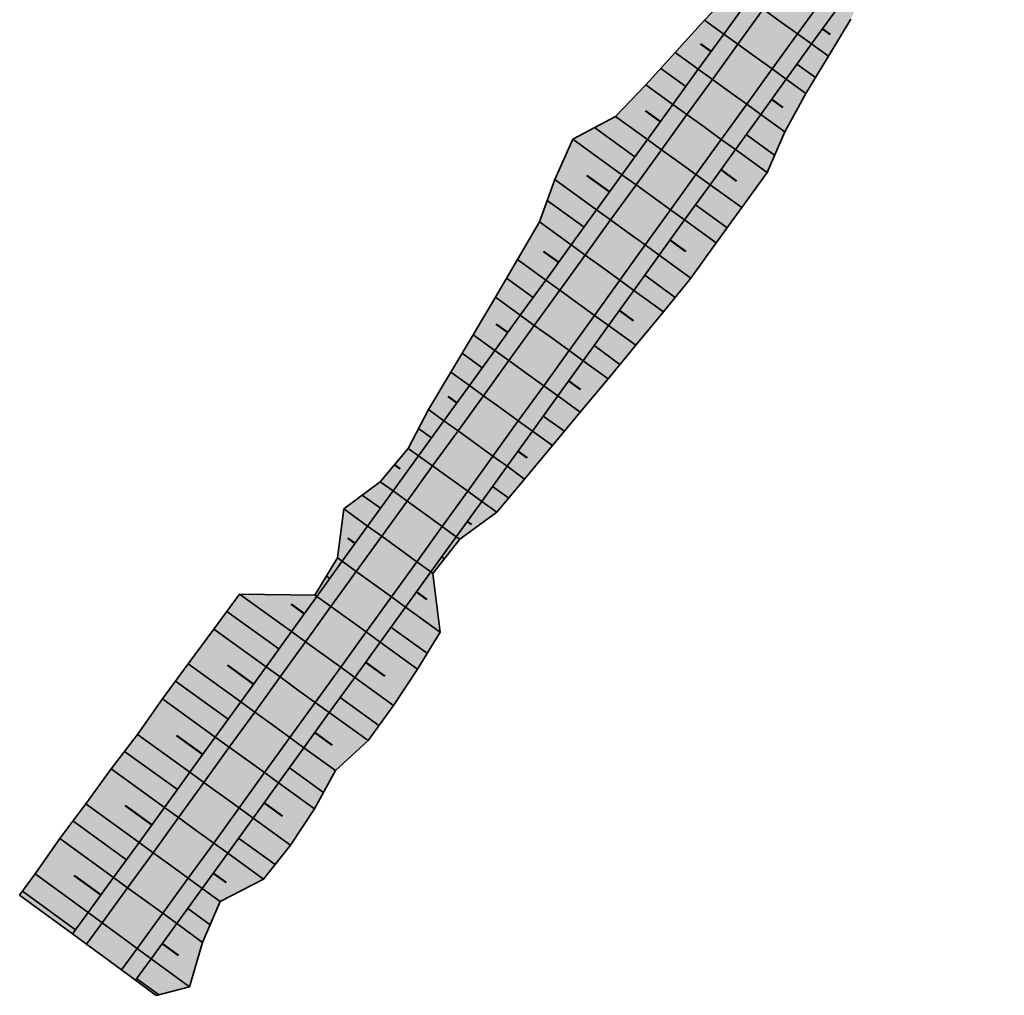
# Model space of a CAD drawing. Header units: metres. Extents: x 201888 to 228431, y 396158 to 403166.
# Tile 20 of 50: x 203060 to 203173, y 396601 to 396713. Entities that reach past the tile are written whole.
import ezdxf

# ---------------------------------------------------------------- set-up
doc = ezdxf.new("R2010")
doc.units = ezdxf.units.M
doc.layers.add('C3D-CORRIDOR', color=7, linetype='Continuous')
for name, color, linetype, lineweight in [('N-WA-GR-GRAS-V', 61, 'Continuous', 18), ('N-WA-GR-STRUWEEL-G', 92, 'Continuous', 35), ('N-WA-GR-STRUWEEL-V', 95, 'Continuous', 18), ('N-WA-GW-AFWERKEN_INZAAIEN-G', 60, 'Continuous', 35), ('N-WA-GW-DIJK_KRUIN_BINNEN-G', 90, 'Continuous', 35), ('N-WA-GW-DIJK_KRUIN_BUITEN-G', 90, 'Continuous', 35), ('N-WA-GW-DIJK_TEEN_BINNEN-G', 90, 'Continuous', 35), ('N-WA-GW-DIJK_TEEN_BUITEN-G', 90, 'Continuous', 35), ('N-WA-VH-VERHARDING_ASFALT-G', 252, 'Continuous', 35), ('N-WA-VH-VERHARDING_ASFALT-V', 252, 'Continuous', 18)]:
    doc.layers.add(name, color=color, linetype=linetype, lineweight=lineweight)

# ---------------------------------------------------------------- blocks, each defined once
blk = doc.blocks.new('*U127')
at = {"layer": 'N-WA-GR-GRAS-V', "linetype": 'Continuous', "lineweight": 18}
for points in [[(203163.45, 396741.59), (203161.99, 396739.74), (203158.88, 396735.78), (203155.81, 396731.8), (203152.76, 396727.8), (203149.74, 396723.77), (203146.75, 396719.73), (203143.79, 396715.66), (203140.86, 396711.61), (203137.93, 396707.56), (203135, 396703.51), (203132.06, 396699.46), (203129.13, 396695.41), (203126.2, 396691.36), (203123.27, 396687.31), (203120.34, 396683.26), (203117.4, 396679.21), (203114.47, 396675.16), (203111.54, 396671.11), (203108.61, 396667.06), (203105.67, 396663.01), (203102.74, 396658.96), (203099.81, 396654.91), (203096.88, 396650.86), (203093.95, 396646.81), (203091.03, 396642.75), (203088.1, 396638.7), (203085.17, 396634.65), (203082.24, 396630.6), (203079.31, 396626.54), (203076.38, 396622.49), (203073.46, 396618.45), (203070.52, 396614.41), (203067.58, 396610.38), (203065.78, 396607.92), (203059.69, 396612.39), (203061.49, 396614.84), (203064.32, 396618.93), (203067.3, 396622.91), (203070.23, 396626.93), (203073.27, 396630.91), (203076.15, 396634.99), (203079.11, 396639.03), (203082.09, 396643.04), (203085.05, 396647.07), (203093.73, 396646.96), (203096.35, 396651.24), (203097.06, 396656.9), (203101.27, 396660.03), (203104.48, 396663.87), (203106.81, 396668.36), (203109.39, 396672.67), (203111.97, 396676.97), (203114.53, 396681.29), (203117.07, 396685.62), (203119.61, 396689.96), (203121.39, 396694.84), (203123.46, 396699.51), (203128.39, 396702.12), (203131.87, 396705.77), (203135.26, 396709.49), (203138.63, 396713.22), (203142.11, 396716.88), (203145.7, 396720.5), (203148.45, 396724.73), (203151.73, 396728.57), (203155.43, 396732.09), (203157.76, 396736.66), (203157.37, 396743.38), (203158.78, 396745.29), (203163.45, 396741.59)], [(203173.21, 396733.85), (203171.59, 396732.17), (203168.68, 396728.17), (203164.26, 396725.34), (203159.98, 396722.36), (203157.64, 396717.9), (203155.51, 396713.32), (203152.92, 396709.07), (203150.33, 396704.77), (203147.92, 396700.35), (203145.85, 396695.67), (203142.93, 396691.61), (203140, 396687.56), (203137.08, 396683.5), (203133.93, 396679.6), (203130.73, 396675.75), (203127.52, 396671.9), (203124.32, 396668.05), (203121.11, 396664.19), (203117.91, 396660.34), (203114.69, 396656.5), (203110.43, 396653.41), (203107.34, 396649.47), (203108.18, 396642.7), (203105.57, 396638.41), (203102.8, 396634.25), (203099.85, 396630.21), (203096.09, 396626.75), (203093.67, 396622.34), (203090.91, 396618.16), (203087.8, 396614.24), (203082.81, 396611.66), (203080.77, 396606.94), (203079.28, 396601.82), (203075.41, 396600.84), (203073.03, 396602.59), (203074.84, 396605.06), (203077.8, 396609.11), (203080.74, 396613.16), (203083.68, 396617.22), (203086.61, 396621.27), (203089.54, 396625.32), (203092.46, 396629.38), (203095.39, 396633.43), (203098.32, 396637.48), (203101.25, 396641.53), (203104.18, 396645.59), (203107.11, 396649.64), (203110.03, 396653.69), (203112.96, 396657.75), (203115.88, 396661.81), (203118.81, 396665.86), (203121.73, 396669.92), (203124.66, 396673.97), (203127.58, 396678.03), (203130.5, 396682.08), (203133.43, 396686.14), (203136.35, 396690.19), (203139.28, 396694.25), (203142.2, 396698.3), (203145.13, 396702.36), (203148.05, 396706.42), (203150.98, 396710.47), (203153.9, 396714.5), (203156.84, 396718.5), (203159.81, 396722.48), (203162.82, 396726.44), (203165.85, 396730.38), (203168.9, 396734.29), (203170.34, 396736.12), (203173.21, 396733.85)]]:
    blk.add_hatch(color=61, dxfattribs=at).paths.add_polyline_path(points, flags=0)
at = {"layer": 'N-WA-GR-STRUWEEL-V', "linetype": 'Continuous', "lineweight": 18}
for points in [[(203165.02, 396740.34), (203163.56, 396738.5), (203160.46, 396734.56), (203157.4, 396730.59), (203154.36, 396726.59), (203151.35, 396722.58), (203148.37, 396718.54), (203145.41, 396714.49), (203142.48, 396710.44), (203139.55, 396706.39), (203136.62, 396702.34), (203133.69, 396698.29), (203130.75, 396694.24), (203127.82, 396690.19), (203124.89, 396686.14), (203121.96, 396682.09), (203119.02, 396678.04), (203116.09, 396673.99), (203113.16, 396669.94), (203110.23, 396665.89), (203107.3, 396661.84), (203104.36, 396657.79), (203101.43, 396653.74), (203098.5, 396649.69), (203095.58, 396645.63), (203092.65, 396641.58), (203089.72, 396637.53), (203086.79, 396633.48), (203083.86, 396629.42), (203080.93, 396625.37), (203078, 396621.32), (203075.08, 396617.27), (203072.14, 396613.23), (203069.19, 396609.2), (203067.39, 396606.74), (203065.78, 396607.92), (203067.58, 396610.38), (203070.52, 396614.41), (203073.46, 396618.45), (203076.38, 396622.49), (203079.31, 396626.54), (203082.24, 396630.6), (203085.17, 396634.65), (203088.1, 396638.7), (203091.03, 396642.75), (203093.95, 396646.81), (203096.88, 396650.86), (203099.81, 396654.91), (203102.74, 396658.96), (203105.67, 396663.01), (203108.61, 396667.06), (203111.54, 396671.11), (203114.47, 396675.16), (203117.4, 396679.21), (203120.34, 396683.26), (203123.27, 396687.31), (203126.2, 396691.36), (203129.13, 396695.41), (203132.06, 396699.46), (203135, 396703.51), (203137.93, 396707.56), (203140.86, 396711.61), (203143.79, 396715.66), (203146.75, 396719.73), (203149.74, 396723.77), (203152.76, 396727.8), (203155.81, 396731.8), (203158.88, 396735.78), (203161.99, 396739.74), (203163.45, 396741.59), (203165.02, 396740.34)], [(203170.34, 396736.12), (203168.9, 396734.29), (203165.85, 396730.38), (203162.82, 396726.44), (203159.81, 396722.48), (203156.84, 396718.5), (203153.9, 396714.5), (203150.98, 396710.47), (203148.05, 396706.42), (203145.13, 396702.36), (203142.2, 396698.3), (203139.28, 396694.25), (203136.35, 396690.19), (203133.43, 396686.14), (203130.5, 396682.08), (203127.58, 396678.03), (203124.66, 396673.97), (203121.73, 396669.92), (203118.81, 396665.86), (203115.88, 396661.81), (203112.96, 396657.75), (203110.03, 396653.69), (203107.11, 396649.64), (203104.18, 396645.59), (203101.25, 396641.53), (203098.32, 396637.48), (203095.39, 396633.43), (203092.46, 396629.38), (203089.54, 396625.32), (203086.61, 396621.27), (203083.68, 396617.22), (203080.74, 396613.16), (203077.8, 396609.11), (203074.84, 396605.06), (203073.03, 396602.59), (203071.42, 396603.78), (203073.23, 396606.24), (203076.18, 396610.29), (203079.12, 396614.34), (203082.06, 396618.39), (203084.99, 396622.44), (203087.91, 396626.5), (203090.84, 396630.55), (203093.77, 396634.6), (203096.7, 396638.65), (203099.63, 396642.71), (203102.56, 396646.76), (203105.48, 396650.81), (203108.41, 396654.87), (203111.34, 396658.92), (203114.26, 396662.98), (203117.18, 396667.03), (203120.11, 396671.09), (203123.03, 396675.14), (203125.96, 396679.2), (203128.88, 396683.25), (203131.81, 396687.31), (203134.73, 396691.37), (203137.66, 396695.42), (203140.58, 396699.48), (203143.51, 396703.53), (203146.43, 396707.59), (203149.36, 396711.64), (203152.28, 396715.68), (203155.24, 396719.69), (203158.22, 396723.68), (203161.23, 396727.65), (203164.27, 396731.6), (203167.33, 396735.53), (203168.78, 396737.36), (203170.34, 396736.12)]]:
    blk.add_hatch(color=95, dxfattribs=at).paths.add_polyline_path(points, flags=0)
at = {"layer": 'N-WA-VH-VERHARDING_ASFALT-V', "linetype": 'Continuous', "lineweight": 18}
for points in [[(203166.9, 396738.85), (203165.45, 396737.02), (203162.36, 396733.08), (203159.31, 396729.12), (203156.29, 396725.14), (203153.29, 396721.14), (203150.32, 396717.11), (203147.38, 396713.07), (203144.46, 396709.01), (203141.53, 396704.96), (203138.6, 396700.91), (203135.67, 396696.86), (203132.74, 396692.8), (203129.81, 396688.75), (203126.89, 396684.7), (203123.96, 396680.64), (203121.03, 396676.59), (203118.1, 396672.54), (203115.17, 396668.49), (203112.24, 396664.43), (203109.32, 396660.38), (203106.39, 396656.33), (203103.46, 396652.28), (203100.53, 396648.22), (203097.6, 396644.17), (203094.67, 396640.12), (203091.74, 396636.06), (203088.82, 396632.01), (203085.89, 396627.96), (203082.96, 396623.91), (203080.03, 396619.85), (203077.1, 396615.8), (203074.16, 396611.76), (203071.21, 396607.72), (203069.4, 396605.26), (203067.39, 396606.74), (203069.19, 396609.2), (203072.14, 396613.23), (203075.08, 396617.27), (203078, 396621.32), (203080.93, 396625.37), (203083.86, 396629.42), (203086.79, 396633.48), (203089.72, 396637.53), (203092.65, 396641.58), (203095.58, 396645.63), (203098.5, 396649.69), (203101.43, 396653.74), (203104.36, 396657.79), (203107.3, 396661.84), (203110.23, 396665.89), (203113.16, 396669.94), (203116.09, 396673.99), (203119.02, 396678.04), (203121.96, 396682.09), (203124.89, 396686.14), (203127.82, 396690.19), (203130.75, 396694.24), (203133.69, 396698.29), (203136.62, 396702.34), (203139.55, 396706.39), (203142.48, 396710.44), (203145.41, 396714.49), (203148.37, 396718.54), (203151.35, 396722.58), (203154.36, 396726.59), (203157.4, 396730.59), (203160.46, 396734.56), (203163.56, 396738.5), (203165.02, 396740.34), (203166.9, 396738.85)], [(203168.78, 396737.36), (203167.33, 396735.53), (203164.27, 396731.6), (203161.23, 396727.65), (203158.22, 396723.68), (203155.24, 396719.69), (203152.28, 396715.68), (203149.36, 396711.64), (203146.43, 396707.59), (203143.51, 396703.53), (203140.58, 396699.48), (203137.66, 396695.42), (203134.73, 396691.37), (203131.81, 396687.31), (203128.88, 396683.25), (203125.96, 396679.2), (203123.03, 396675.14), (203120.11, 396671.09), (203117.18, 396667.03), (203114.26, 396662.98), (203111.34, 396658.92), (203108.41, 396654.87), (203105.48, 396650.81), (203102.56, 396646.76), (203099.63, 396642.71), (203096.7, 396638.65), (203093.77, 396634.6), (203090.84, 396630.55), (203087.91, 396626.5), (203084.99, 396622.44), (203082.06, 396618.39), (203079.12, 396614.34), (203076.18, 396610.29), (203073.23, 396606.24), (203071.42, 396603.78), (203069.4, 396605.26), (203071.21, 396607.72), (203074.16, 396611.76), (203077.1, 396615.8), (203080.03, 396619.85), (203082.96, 396623.91), (203085.89, 396627.96), (203088.82, 396632.01), (203091.74, 396636.06), (203094.67, 396640.12), (203097.6, 396644.17), (203100.53, 396648.22), (203103.46, 396652.28), (203106.39, 396656.33), (203109.32, 396660.38), (203112.24, 396664.43), (203115.17, 396668.49), (203118.1, 396672.54), (203121.03, 396676.59), (203123.96, 396680.64), (203126.89, 396684.7), (203129.81, 396688.75), (203132.74, 396692.8), (203135.67, 396696.86), (203138.6, 396700.91), (203141.53, 396704.96), (203144.46, 396709.01), (203147.38, 396713.07), (203150.32, 396717.11), (203153.29, 396721.14), (203156.29, 396725.14), (203159.31, 396729.12), (203162.36, 396733.08), (203165.45, 396737.02), (203166.9, 396738.85), (203168.78, 396737.36)]]:
    blk.add_hatch(color=252, dxfattribs=at).paths.add_polyline_path(points, flags=0)
at = {"layer": 'C3D-CORRIDOR', "color": 7, "linetype": 'Continuous', "lineweight": 50}
for p, q in [((203152.23, 396712.2, 13.41), (203153.13, 396711.55, 13.18)), ((203139.42, 396709.62, 13.4), (203138.19, 396710.5, 13.1)), ((203146.38, 396704.1, 13.4), (203147.67, 396703.17, 13.08)), ((203133.55, 396701.52, 13.4), (203131.85, 396702.75, 12.98)), ((203140.53, 396695.99, 13.4), (203142.35, 396694.67, 12.95)), ((203127.69, 396693.42, 13.4), (203125.06, 396695.32, 12.75)), ((203134.68, 396687.88, 13.4), (203136.5, 396686.56, 12.95)), ((203121.82, 396685.32, 13.4), (203120.09, 396686.57, 12.97)), ((203128.83, 396679.76, 13.4), (203130.47, 396678.58, 13)), ((203115.96, 396677.22, 13.4), (203114.61, 396678.19, 13.07)), ((203122.98, 396671.65, 13.4), (203124.34, 396670.67, 13.07)), ((203110.1, 396669.12, 13.4), (203109.11, 396669.83, 13.16)), ((203117.13, 396663.54, 13.4), (203118.21, 396662.77, 13.13)), ((203102.9, 396661.98, 13.45), (203103.56, 396661.5, 13.43)), ((203111.28, 396655.43, 13.42), (203111.77, 396655.08, 13.36)), ((203098.37, 396652.92, 13.72), (203097.54, 396653.52, 13.58)), ((203105.43, 396647.32, 13.74), (203106.62, 396646.46, 13.47)), ((203092.51, 396644.81, 14.08), (203090.99, 396645.91, 13.7)), ((203086.66, 396636.71, 14.16), (203083.64, 396638.89, 13.41)), ((203099.57, 396639.22, 14.09), (203101.78, 396637.62, 13.55)), ((203093.72, 396631.11, 14.16), (203095.71, 396629.67, 13.66)), ((203080.8, 396628.6, 14.16), (203077.77, 396630.79, 13.41)), ((203087.86, 396623.01, 14.16), (203089.98, 396621.48, 13.63)), ((203074.94, 396620.5, 14.16), (203071.86, 396622.72, 13.4)), ((203069.06, 396612.41, 14.16), (203065.99, 396614.65, 13.39)), ((203082, 396614.9, 14.16), (203083.48, 396613.84, 13.79)), ((203076.12, 396606.81, 14.16), (203078.02, 396605.43, 13.68))]:
    blk.add_line(p, q, dxfattribs=at)
at = {"layer": 'C3D-CORRIDOR', "color": 7, "linetype": 'Continuous', "lineweight": 35}
for p, q in [((203149.3, 396708.15, 13.4), (203151.44, 396706.61, 12.87)), ((203136.49, 396705.57, 13.4), (203133.59, 396707.66, 12.68)), ((203130.62, 396697.47, 13.4), (203125.96, 396700.84, 12.25)), ((203143.45, 396700.04, 13.4), (203146.73, 396697.67, 12.59)), ((203124.76, 396689.37, 13.4), (203120.51, 396692.44, 12.35)), ((203137.61, 396691.93, 13.4), (203141.25, 396689.29, 12.5)), ((203118.89, 396681.27, 13.4), (203115.82, 396683.49, 12.64)), ((203131.76, 396683.82, 13.4), (203135.28, 396681.27, 12.53)), ((203125.91, 396675.71, 13.4), (203128.9, 396673.55, 12.66)), ((203113.03, 396673.17, 13.4), (203110.7, 396674.85, 12.82)), ((203120.06, 396667.6, 13.4), (203122.49, 396665.84, 12.8)), ((203107.16, 396665.07, 13.4), (203105.66, 396666.15, 13.03)), ((203114.21, 396659.49, 13.4), (203116.07, 396658.14, 12.94)), ((203101.3, 396656.97, 13.53), (203099.19, 396658.49, 13.38)), ((203108.66, 396651.16, 13.62), (203108.36, 396651.38, 13.54)), ((203095.06, 396649.14, 13.96), (203095.44, 396648.86, 13.92)), ((203089.58, 396640.76, 14.15), (203083.59, 396645.09, 12.67)), ((203102.5, 396643.27, 13.94), (203106.69, 396640.25, 12.9)), ((203083.73, 396632.65, 14.16), (203077.65, 396637.04, 12.66)), ((203096.65, 396635.16, 14.15), (203101.11, 396631.94, 13.05)), ((203077.87, 396624.55, 14.16), (203071.78, 396628.95, 12.65)), ((203090.79, 396627.06, 14.16), (203094.71, 396624.23, 13.19)), ((203072.01, 396616.45, 14.16), (203065.82, 396620.94, 12.63)), ((203084.93, 396618.95, 14.16), (203089.13, 396615.92, 13.12)), ((203066.11, 396608.37, 14.16), (203060.02, 396612.84, 12.65)), ((203079.07, 396610.86, 14.16), (203081.65, 396608.98, 13.52)), ((203073.17, 396602.78, 14.16), (203075.7, 396600.92, 13.53))]:
    blk.add_line(p, q, dxfattribs=at)
at = {"layer": 'N-WA-GR-STRUWEEL-G', "color": 92, "linetype": 'Continuous', "lineweight": 35}
for p, q in [((203142.48, 396710.44, 13.4), (203140.86, 396711.61, 13.4)), ((203149.36, 396711.64, 13.4), (203150.98, 396710.47, 13.4)), ((203139.55, 396706.39, 13.4), (203137.93, 396707.56, 13.4)), ((203146.43, 396707.59, 13.4), (203148.05, 396706.42, 13.4)), ((203136.62, 396702.34, 13.4), (203135, 396703.51, 13.4)), ((203143.51, 396703.53, 13.4), (203145.13, 396702.36, 13.4)), ((203133.69, 396698.29, 13.4), (203132.06, 396699.46, 13.4)), ((203140.58, 396699.48, 13.4), (203142.2, 396698.3, 13.4)), ((203130.75, 396694.24, 13.4), (203129.13, 396695.41, 13.4)), ((203137.66, 396695.42, 13.4), (203139.28, 396694.25, 13.4)), ((203127.82, 396690.19, 13.4), (203126.2, 396691.36, 13.4)), ((203134.73, 396691.37, 13.4), (203136.35, 396690.19, 13.4)), ((203124.89, 396686.14, 13.4), (203123.27, 396687.31, 13.4)), ((203131.81, 396687.31, 13.4), (203133.43, 396686.14, 13.4)), ((203121.96, 396682.09, 13.4), (203120.34, 396683.26, 13.4)), ((203128.88, 396683.25, 13.4), (203130.5, 396682.08, 13.4)), ((203119.02, 396678.04, 13.4), (203117.4, 396679.21, 13.4)), ((203125.96, 396679.2, 13.4), (203127.58, 396678.03, 13.4)), ((203116.09, 396673.99, 13.4), (203114.47, 396675.16, 13.4)), ((203123.03, 396675.14, 13.4), (203124.66, 396673.97, 13.4)), ((203113.16, 396669.94, 13.4), (203111.54, 396671.11, 13.4)), ((203120.11, 396671.09, 13.4), (203121.73, 396669.92, 13.4)), ((203110.23, 396665.89, 13.4), (203108.61, 396667.06, 13.4)), ((203117.18, 396667.03, 13.4), (203118.81, 396665.86, 13.4)), ((203107.3, 396661.84, 13.4), (203105.67, 396663.01, 13.4)), ((203114.26, 396662.98, 13.4), (203115.88, 396661.81, 13.4)), ((203104.36, 396657.79, 13.44), (203102.74, 396658.96, 13.44)), ((203111.34, 396658.92, 13.4), (203112.96, 396657.75, 13.4)), ((203101.43, 396653.74, 13.62), (203099.81, 396654.91, 13.62)), ((203108.41, 396654.87, 13.44), (203110.03, 396653.69, 13.44)), ((203098.5, 396649.69, 13.82), (203096.88, 396650.86, 13.82)), ((203105.48, 396650.81, 13.62), (203107.11, 396649.64, 13.62)), ((203095.58, 396645.63, 14.02), (203093.95, 396646.81, 14.02)), ((203102.56, 396646.76, 13.82), (203104.18, 396645.59, 13.82)), ((203092.65, 396641.58, 14.14), (203091.03, 396642.75, 14.14)), ((203099.63, 396642.71, 14.02), (203101.25, 396641.53, 14.02)), ((203089.72, 396637.53, 14.16), (203088.1, 396638.7, 14.16)), ((203096.7, 396638.65, 14.14), (203098.32, 396637.48, 14.14)), ((203086.79, 396633.48, 14.16), (203085.17, 396634.65, 14.16)), ((203093.77, 396634.6, 14.16), (203095.39, 396633.43, 14.16)), ((203083.86, 396629.42, 14.16), (203082.24, 396630.6, 14.16)), ((203090.84, 396630.55, 14.16), (203092.46, 396629.38, 14.16)), ((203080.93, 396625.37, 14.16), (203079.31, 396626.54, 14.16)), ((203087.91, 396626.5, 14.16), (203089.54, 396625.32, 14.16)), ((203078, 396621.32, 14.16), (203076.38, 396622.49, 14.16)), ((203084.99, 396622.44, 14.16), (203086.61, 396621.27, 14.16)), ((203075.08, 396617.27, 14.16), (203073.46, 396618.45, 14.16)), ((203082.06, 396618.39, 14.16), (203083.68, 396617.22, 14.16)), ((203072.14, 396613.23, 14.16), (203070.52, 396614.41, 14.16)), ((203079.12, 396614.34, 14.16), (203080.74, 396613.16, 14.16)), ((203069.19, 396609.2, 14.16), (203067.58, 396610.38, 14.16)), ((203076.18, 396610.29, 14.16), (203077.8, 396609.11, 14.16)), ((203067.39, 396606.74, 14.16), (203065.78, 396607.92, 14.16)), ((203073.23, 396606.24, 14.16), (203074.84, 396605.06, 14.16)), ((203071.42, 396603.78, 14.16), (203073.03, 396602.59, 14.16))]:
    blk.add_line(p, q, dxfattribs=at)
at = {"layer": 'N-WA-GW-AFWERKEN_INZAAIEN-G', "color": 60, "linetype": 'Continuous', "lineweight": 35}
for p, q in [((203140.86, 396711.61, 13.4), (203138.63, 396713.22, 12.85)), ((203150.98, 396710.47, 13.4), (203152.92, 396709.07, 12.92)), ((203137.93, 396707.56, 13.4), (203135.26, 396709.49, 12.74)), ((203135, 396703.51, 13.4), (203131.87, 396705.77, 12.63)), ((203148.05, 396706.42, 13.4), (203150.33, 396704.77, 12.84)), ((203145.13, 396702.36, 13.4), (203147.92, 396700.35, 12.71)), ((203132.06, 396699.46, 13.4), (203128.39, 396702.12, 12.49)), ((203129.13, 396695.41, 13.4), (203123.46, 396699.51, 12)), ((203142.2, 396698.3, 13.4), (203145.85, 396695.67, 12.5)), ((203126.2, 396691.36, 13.4), (203121.39, 396694.84, 12.21)), ((203139.28, 396694.25, 13.4), (203142.93, 396691.61, 12.5)), ((203123.27, 396687.31, 13.4), (203119.61, 396689.96, 12.5)), ((203136.35, 396690.19, 13.4), (203140, 396687.56, 12.5)), ((203120.34, 396683.26, 13.4), (203117.07, 396685.62, 12.6)), ((203133.43, 396686.14, 13.4), (203137.08, 396683.5, 12.5)), ((203130.5, 396682.08, 13.4), (203133.93, 396679.6, 12.55)), ((203117.4, 396679.21, 13.4), (203114.53, 396681.29, 12.69)), ((203127.58, 396678.03, 13.4), (203130.73, 396675.75, 12.62)), ((203114.47, 396675.16, 13.4), (203111.97, 396676.97, 12.78)), ((203124.66, 396673.97, 13.4), (203127.52, 396671.9, 12.69)), ((203111.54, 396671.11, 13.4), (203109.39, 396672.67, 12.87)), ((203121.73, 396669.92, 13.4), (203124.32, 396668.05, 12.76)), ((203108.61, 396667.06, 13.4), (203106.81, 396668.36, 12.96)), ((203118.81, 396665.86, 13.4), (203121.11, 396664.19, 12.83)), ((203105.67, 396663.01, 13.4), (203104.48, 396663.87, 13.11)), ((203115.88, 396661.81, 13.4), (203117.91, 396660.34, 12.9)), ((203102.74, 396658.96, 13.44), (203101.27, 396660.03, 13.8)), ((203112.96, 396657.75, 13.4), (203114.69, 396656.5, 12.97)), ((203099.81, 396654.91, 13.62), (203097.06, 396656.9, 12.94)), ((203110.03, 396653.69, 13.44), (203110.43, 396653.41, 13.54)), ((203096.88, 396650.86, 13.82), (203096.35, 396651.24, 13.95)), ((203107.11, 396649.64, 13.62), (203107.34, 396649.47, 13.68)), ((203091.03, 396642.75, 14.14), (203085.05, 396647.07, 12.67)), ((203093.95, 396646.81, 14.02), (203093.73, 396646.96, 13.97)), ((203104.18, 396645.59, 13.82), (203108.18, 396642.7, 12.83)), ((203088.1, 396638.7, 14.16), (203082.09, 396643.04, 12.67)), ((203101.25, 396641.53, 14.02), (203105.57, 396638.41, 12.95)), ((203085.17, 396634.65, 14.16), (203079.11, 396639.03, 12.66)), ((203098.32, 396637.48, 14.14), (203102.8, 396634.25, 13.04)), ((203082.24, 396630.6, 14.16), (203076.15, 396634.99, 12.65)), ((203095.39, 396633.43, 14.16), (203099.85, 396630.21, 13.05)), ((203079.31, 396626.54, 14.16), (203073.27, 396630.91, 12.67)), ((203092.46, 396629.38, 14.16), (203096.09, 396626.75, 13.26)), ((203076.38, 396622.49, 14.16), (203070.23, 396626.93, 12.64)), ((203089.54, 396625.32, 14.16), (203093.67, 396622.34, 13.13)), ((203073.46, 396618.45, 14.16), (203067.3, 396622.91, 12.63)), ((203086.61, 396621.27, 14.16), (203090.91, 396618.16, 13.09)), ((203070.52, 396614.41, 14.16), (203064.32, 396618.93, 12.62)), ((203083.68, 396617.22, 14.16), (203087.8, 396614.24, 13.14)), ((203067.58, 396610.38, 14.16), (203061.49, 396614.84, 12.64)), ((203080.74, 396613.16, 14.16), (203082.81, 396611.66, 13.64)), ((203065.78, 396607.92, 14.16), (203059.69, 396612.39, 12.65)), ((203077.8, 396609.11, 14.16), (203080.77, 396606.94, 13.42)), ((203074.84, 396605.06, 14.16), (203079.28, 396601.82, 13.06)), ((203073.03, 396602.59, 14.16), (203075.41, 396600.84, 13.56))]:
    blk.add_line(p, q, dxfattribs=at)
at = {"layer": 'N-WA-GW-DIJK_KRUIN_BINNEN-G', "color": 90, "linetype": 'Continuous', "lineweight": 35}
for p, q in [((203145.41, 396714.49, 13.4), (203142.48, 396710.44, 13.4)), ((203142.48, 396710.44, 13.4), (203139.55, 396706.39, 13.4)), ((203139.55, 396706.39, 13.4), (203136.62, 396702.34, 13.4)), ((203136.62, 396702.34, 13.4), (203133.69, 396698.29, 13.4)), ((203133.69, 396698.29, 13.4), (203130.75, 396694.24, 13.4)), ((203130.75, 396694.24, 13.4), (203127.82, 396690.19, 13.4)), ((203127.82, 396690.19, 13.4), (203124.89, 396686.14, 13.4)), ((203124.89, 396686.14, 13.4), (203121.96, 396682.09, 13.4)), ((203121.96, 396682.09, 13.4), (203119.02, 396678.04, 13.4)), ((203119.02, 396678.04, 13.4), (203116.09, 396673.99, 13.4)), ((203116.09, 396673.99, 13.4), (203113.16, 396669.94, 13.4)), ((203113.16, 396669.94, 13.4), (203110.23, 396665.89, 13.4)), ((203110.23, 396665.89, 13.4), (203107.3, 396661.84, 13.4)), ((203107.3, 396661.84, 13.4), (203104.36, 396657.79, 13.44)), ((203104.36, 396657.79, 13.44), (203101.43, 396653.74, 13.62)), ((203101.43, 396653.74, 13.62), (203098.5, 396649.69, 13.82)), ((203098.5, 396649.69, 13.82), (203095.58, 396645.63, 14.02)), ((203095.58, 396645.63, 14.02), (203092.65, 396641.58, 14.14)), ((203092.65, 396641.58, 14.14), (203089.72, 396637.53, 14.16)), ((203089.72, 396637.53, 14.16), (203086.79, 396633.48, 14.16)), ((203086.79, 396633.48, 14.16), (203083.86, 396629.42, 14.16)), ((203083.86, 396629.42, 14.16), (203080.93, 396625.37, 14.16)), ((203080.93, 396625.37, 14.16), (203078, 396621.32, 14.16)), ((203078, 396621.32, 14.16), (203075.08, 396617.27, 14.16)), ((203075.08, 396617.27, 14.16), (203072.14, 396613.23, 14.16)), ((203072.14, 396613.23, 14.16), (203069.19, 396609.2, 14.16)), ((203069.19, 396609.2, 14.16), (203067.39, 396606.74, 14.16))]:
    blk.add_line(p, q, dxfattribs=at)
at = {"layer": 'N-WA-GW-DIJK_KRUIN_BUITEN-G', "color": 90, "linetype": 'Continuous', "lineweight": 35}
for p, q in [((203143.79, 396715.66, 13.4), (203140.86, 396711.61, 13.4)), ((203152.28, 396715.68, 13.41), (203149.36, 396711.64, 13.4)), ((203153.9, 396714.5, 13.41), (203150.98, 396710.47, 13.4)), ((203140.86, 396711.61, 13.4), (203137.93, 396707.56, 13.4)), ((203149.36, 396711.64, 13.4), (203146.43, 396707.59, 13.4)), ((203150.98, 396710.47, 13.4), (203148.05, 396706.42, 13.4)), ((203137.93, 396707.56, 13.4), (203135, 396703.51, 13.4)), ((203146.43, 396707.59, 13.4), (203143.51, 396703.53, 13.4)), ((203148.05, 396706.42, 13.4), (203145.13, 396702.36, 13.4)), ((203135, 396703.51, 13.4), (203132.06, 396699.46, 13.4)), ((203143.51, 396703.53, 13.4), (203140.58, 396699.48, 13.4)), ((203145.13, 396702.36, 13.4), (203142.2, 396698.3, 13.4)), ((203132.06, 396699.46, 13.4), (203129.13, 396695.41, 13.4)), ((203140.58, 396699.48, 13.4), (203137.66, 396695.42, 13.4)), ((203142.2, 396698.3, 13.4), (203139.28, 396694.25, 13.4)), ((203129.13, 396695.41, 13.4), (203126.2, 396691.36, 13.4)), ((203137.66, 396695.42, 13.4), (203134.73, 396691.37, 13.4)), ((203139.28, 396694.25, 13.4), (203136.35, 396690.19, 13.4)), ((203126.2, 396691.36, 13.4), (203123.27, 396687.31, 13.4)), ((203134.73, 396691.37, 13.4), (203131.81, 396687.31, 13.4)), ((203136.35, 396690.19, 13.4), (203133.43, 396686.14, 13.4)), ((203123.27, 396687.31, 13.4), (203120.34, 396683.26, 13.4)), ((203131.81, 396687.31, 13.4), (203128.88, 396683.25, 13.4)), ((203133.43, 396686.14, 13.4), (203130.5, 396682.08, 13.4)), ((203120.34, 396683.26, 13.4), (203117.4, 396679.21, 13.4)), ((203128.88, 396683.25, 13.4), (203125.96, 396679.2, 13.4)), ((203130.5, 396682.08, 13.4), (203127.58, 396678.03, 13.4)), ((203117.4, 396679.21, 13.4), (203114.47, 396675.16, 13.4)), ((203125.96, 396679.2, 13.4), (203123.03, 396675.14, 13.4)), ((203127.58, 396678.03, 13.4), (203124.66, 396673.97, 13.4)), ((203114.47, 396675.16, 13.4), (203111.54, 396671.11, 13.4)), ((203123.03, 396675.14, 13.4), (203120.11, 396671.09, 13.4)), ((203124.66, 396673.97, 13.4), (203121.73, 396669.92, 13.4)), ((203111.54, 396671.11, 13.4), (203108.61, 396667.06, 13.4)), ((203120.11, 396671.09, 13.4), (203117.18, 396667.03, 13.4)), ((203121.73, 396669.92, 13.4), (203118.81, 396665.86, 13.4)), ((203108.61, 396667.06, 13.4), (203105.67, 396663.01, 13.4)), ((203117.18, 396667.03, 13.4), (203114.26, 396662.98, 13.4)), ((203118.81, 396665.86, 13.4), (203115.88, 396661.81, 13.4)), ((203105.67, 396663.01, 13.4), (203102.74, 396658.96, 13.44)), ((203114.26, 396662.98, 13.4), (203111.34, 396658.92, 13.4)), ((203115.88, 396661.81, 13.4), (203112.96, 396657.75, 13.4)), ((203102.74, 396658.96, 13.44), (203099.81, 396654.91, 13.62)), ((203111.34, 396658.92, 13.4), (203108.41, 396654.87, 13.44)), ((203112.96, 396657.75, 13.4), (203110.03, 396653.69, 13.44)), ((203099.81, 396654.91, 13.62), (203096.88, 396650.86, 13.82)), ((203108.41, 396654.87, 13.44), (203105.48, 396650.81, 13.62)), ((203110.03, 396653.69, 13.44), (203107.11, 396649.64, 13.62)), ((203096.88, 396650.86, 13.82), (203093.95, 396646.81, 14.02)), ((203105.48, 396650.81, 13.62), (203102.56, 396646.76, 13.82)), ((203107.11, 396649.64, 13.62), (203104.18, 396645.59, 13.82)), ((203093.95, 396646.81, 14.02), (203091.03, 396642.75, 14.14)), ((203102.56, 396646.76, 13.82), (203099.63, 396642.71, 14.02)), ((203104.18, 396645.59, 13.82), (203101.25, 396641.53, 14.02)), ((203091.03, 396642.75, 14.14), (203088.1, 396638.7, 14.16)), ((203099.63, 396642.71, 14.02), (203096.7, 396638.65, 14.14)), ((203101.25, 396641.53, 14.02), (203098.32, 396637.48, 14.14)), ((203088.1, 396638.7, 14.16), (203085.17, 396634.65, 14.16)), ((203096.7, 396638.65, 14.14), (203093.77, 396634.6, 14.16)), ((203098.32, 396637.48, 14.14), (203095.39, 396633.43, 14.16)), ((203085.17, 396634.65, 14.16), (203082.24, 396630.6, 14.16)), ((203093.77, 396634.6, 14.16), (203090.84, 396630.55, 14.16)), ((203095.39, 396633.43, 14.16), (203092.46, 396629.38, 14.16)), ((203082.24, 396630.6, 14.16), (203079.31, 396626.54, 14.16)), ((203090.84, 396630.55, 14.16), (203087.91, 396626.5, 14.16)), ((203092.46, 396629.38, 14.16), (203089.54, 396625.32, 14.16)), ((203079.31, 396626.54, 14.16), (203076.38, 396622.49, 14.16)), ((203087.91, 396626.5, 14.16), (203084.99, 396622.44, 14.16)), ((203089.54, 396625.32, 14.16), (203086.61, 396621.27, 14.16)), ((203076.38, 396622.49, 14.16), (203073.46, 396618.45, 14.16)), ((203084.99, 396622.44, 14.16), (203082.06, 396618.39, 14.16)), ((203086.61, 396621.27, 14.16), (203083.68, 396617.22, 14.16)), ((203073.46, 396618.45, 14.16), (203070.52, 396614.41, 14.16)), ((203082.06, 396618.39, 14.16), (203079.12, 396614.34, 14.16)), ((203083.68, 396617.22, 14.16), (203080.74, 396613.16, 14.16)), ((203070.52, 396614.41, 14.16), (203067.58, 396610.38, 14.16)), ((203079.12, 396614.34, 14.16), (203076.18, 396610.29, 14.16)), ((203080.74, 396613.16, 14.16), (203077.8, 396609.11, 14.16)), ((203067.58, 396610.38, 14.16), (203065.78, 396607.92, 14.16)), ((203076.18, 396610.29, 14.16), (203073.23, 396606.24, 14.16)), ((203077.8, 396609.11, 14.16), (203074.84, 396605.06, 14.16)), ((203073.23, 396606.24, 14.16), (203071.42, 396603.78, 14.16)), ((203074.84, 396605.06, 14.16), (203073.03, 396602.59, 14.16))]:
    blk.add_line(p, q, dxfattribs=at)
at = {"layer": 'N-WA-GW-DIJK_TEEN_BINNEN-G', "color": 90, "linetype": 'Continuous', "lineweight": 35}
for p, q in [((203142.11, 396716.88, 12.98), (203138.63, 396713.22, 12.85)), ((203138.63, 396713.22, 12.85), (203135.26, 396709.49, 12.74)), ((203135.26, 396709.49, 12.74), (203131.87, 396705.77, 12.63)), ((203131.87, 396705.77, 12.63), (203128.39, 396702.12, 12.49)), ((203128.39, 396702.12, 12.49), (203123.46, 396699.51, 12)), ((203123.46, 396699.51, 12), (203121.39, 396694.84, 12.21)), ((203121.39, 396694.84, 12.21), (203119.61, 396689.96, 12.5)), ((203119.61, 396689.96, 12.5), (203117.07, 396685.62, 12.6)), ((203117.07, 396685.62, 12.6), (203114.53, 396681.29, 12.69)), ((203114.53, 396681.29, 12.69), (203111.97, 396676.97, 12.78)), ((203111.97, 396676.97, 12.78), (203109.39, 396672.67, 12.87)), ((203109.39, 396672.67, 12.87), (203106.81, 396668.36, 12.96)), ((203106.81, 396668.36, 12.96), (203104.48, 396663.87, 13.11)), ((203104.48, 396663.87, 13.11), (203101.27, 396660.03, 13.8)), ((203101.27, 396660.03, 13.8), (203097.06, 396656.9, 12.94)), ((203097.06, 396656.9, 12.94), (203096.35, 396651.24, 13.95)), ((203096.35, 396651.24, 13.95), (203093.73, 396646.96, 13.97)), ((203085.05, 396647.07, 12.67), (203082.09, 396643.04, 12.67)), ((203093.73, 396646.96, 13.97), (203085.05, 396647.07, 12.67)), ((203082.09, 396643.04, 12.67), (203079.11, 396639.03, 12.66)), ((203079.11, 396639.03, 12.66), (203076.15, 396634.99, 12.65)), ((203076.15, 396634.99, 12.65), (203073.27, 396630.91, 12.67)), ((203073.27, 396630.91, 12.67), (203070.23, 396626.93, 12.64)), ((203070.23, 396626.93, 12.64), (203067.3, 396622.91, 12.63)), ((203067.3, 396622.91, 12.63), (203064.32, 396618.93, 12.62)), ((203064.32, 396618.93, 12.62), (203061.49, 396614.84, 12.64)), ((203061.49, 396614.84, 12.64), (203059.69, 396612.39, 12.65))]:
    blk.add_line(p, q, dxfattribs=at)
at = {"layer": 'N-WA-GW-DIJK_TEEN_BUITEN-G', "color": 90, "linetype": 'Continuous', "lineweight": 35}
for p, q in [((203155.51, 396713.32, 13.01), (203152.92, 396709.07, 12.92)), ((203152.92, 396709.07, 12.92), (203150.33, 396704.77, 12.84)), ((203150.33, 396704.77, 12.84), (203147.92, 396700.35, 12.71)), ((203147.92, 396700.35, 12.71), (203145.85, 396695.67, 12.5)), ((203145.85, 396695.67, 12.5), (203142.93, 396691.61, 12.5)), ((203142.93, 396691.61, 12.5), (203140, 396687.56, 12.5)), ((203140, 396687.56, 12.5), (203137.08, 396683.5, 12.5)), ((203137.08, 396683.5, 12.5), (203133.93, 396679.6, 12.55)), ((203133.93, 396679.6, 12.55), (203130.73, 396675.75, 12.62)), ((203130.73, 396675.75, 12.62), (203127.52, 396671.9, 12.69)), ((203127.52, 396671.9, 12.69), (203124.32, 396668.05, 12.76)), ((203124.32, 396668.05, 12.76), (203121.11, 396664.19, 12.83)), ((203121.11, 396664.19, 12.83), (203117.91, 396660.34, 12.9)), ((203117.91, 396660.34, 12.9), (203114.69, 396656.5, 12.97)), ((203114.69, 396656.5, 12.97), (203110.43, 396653.41, 13.54)), ((203110.43, 396653.41, 13.54), (203107.34, 396649.47, 13.68)), ((203107.34, 396649.47, 13.68), (203108.18, 396642.7, 12.83)), ((203108.18, 396642.7, 12.83), (203105.57, 396638.41, 12.95)), ((203105.57, 396638.41, 12.95), (203102.8, 396634.25, 13.04)), ((203102.8, 396634.25, 13.04), (203099.85, 396630.21, 13.05)), ((203099.85, 396630.21, 13.05), (203096.09, 396626.75, 13.26)), ((203096.09, 396626.75, 13.26), (203093.67, 396622.34, 13.13)), ((203093.67, 396622.34, 13.13), (203090.91, 396618.16, 13.09)), ((203090.91, 396618.16, 13.09), (203087.8, 396614.24, 13.14)), ((203087.8, 396614.24, 13.14), (203082.81, 396611.66, 13.64)), ((203082.81, 396611.66, 13.64), (203080.77, 396606.94, 13.42)), ((203080.77, 396606.94, 13.42), (203079.28, 396601.82, 13.06)), ((203079.28, 396601.82, 13.06), (203075.41, 396600.84, 13.56))]:
    blk.add_line(p, q, dxfattribs=at)
at = {"layer": 'N-WA-VH-VERHARDING_ASFALT-G', "color": 252, "linetype": 'Continuous', "lineweight": 35}
for p, q in [((203147.38, 396713.07, 13.4), (203145.41, 396714.49, 13.4)), ((203147.38, 396713.07, 13.4), (203149.36, 396711.64, 13.4)), ((203144.46, 396709.01, 13.4), (203142.48, 396710.44, 13.4)), ((203144.46, 396709.01, 13.4), (203146.43, 396707.59, 13.4)), ((203141.53, 396704.96, 13.4), (203139.55, 396706.39, 13.4)), ((203141.53, 396704.96, 13.4), (203143.51, 396703.53, 13.4)), ((203138.6, 396700.91, 13.4), (203136.62, 396702.34, 13.4)), ((203138.6, 396700.91, 13.4), (203140.58, 396699.48, 13.4)), ((203135.67, 396696.86, 13.4), (203133.69, 396698.29, 13.4)), ((203135.67, 396696.86, 13.4), (203137.66, 396695.42, 13.4)), ((203132.74, 396692.8, 13.4), (203130.75, 396694.24, 13.4)), ((203132.74, 396692.8, 13.4), (203134.73, 396691.37, 13.4)), ((203129.81, 396688.75, 13.4), (203127.82, 396690.19, 13.4)), ((203129.81, 396688.75, 13.4), (203131.81, 396687.31, 13.4)), ((203126.89, 396684.7, 13.4), (203124.89, 396686.14, 13.4)), ((203126.89, 396684.7, 13.4), (203128.88, 396683.25, 13.4)), ((203123.96, 396680.64, 13.4), (203121.96, 396682.09, 13.4)), ((203123.96, 396680.64, 13.4), (203125.96, 396679.2, 13.4)), ((203121.03, 396676.59, 13.4), (203119.02, 396678.04, 13.4)), ((203121.03, 396676.59, 13.4), (203123.03, 396675.14, 13.4)), ((203118.1, 396672.54, 13.4), (203116.09, 396673.99, 13.4)), ((203118.1, 396672.54, 13.4), (203120.11, 396671.09, 13.4)), ((203115.17, 396668.49, 13.4), (203113.16, 396669.94, 13.4)), ((203115.17, 396668.49, 13.4), (203117.18, 396667.03, 13.4)), ((203112.24, 396664.43, 13.4), (203110.23, 396665.89, 13.4)), ((203112.24, 396664.43, 13.4), (203114.26, 396662.98, 13.4)), ((203109.32, 396660.38, 13.4), (203107.3, 396661.84, 13.4)), ((203109.32, 396660.38, 13.4), (203111.34, 396658.92, 13.4)), ((203106.39, 396656.33, 13.44), (203104.36, 396657.79, 13.44)), ((203106.39, 396656.33, 13.44), (203108.41, 396654.87, 13.44)), ((203103.46, 396652.28, 13.62), (203101.43, 396653.74, 13.62)), ((203103.46, 396652.28, 13.62), (203105.48, 396650.81, 13.62)), ((203100.53, 396648.22, 13.82), (203098.5, 396649.69, 13.82)), ((203100.53, 396648.22, 13.82), (203102.56, 396646.76, 13.82)), ((203097.6, 396644.17, 14.02), (203095.58, 396645.63, 14.02)), ((203097.6, 396644.17, 14.02), (203099.63, 396642.71, 14.02)), ((203094.67, 396640.12, 14.14), (203092.65, 396641.58, 14.14)), ((203094.67, 396640.12, 14.14), (203096.7, 396638.65, 14.14)), ((203091.74, 396636.06, 14.16), (203089.72, 396637.53, 14.16)), ((203091.74, 396636.06, 14.16), (203093.77, 396634.6, 14.16)), ((203088.82, 396632.01, 14.16), (203086.79, 396633.48, 14.16)), ((203088.82, 396632.01, 14.16), (203090.84, 396630.55, 14.16)), ((203085.89, 396627.96, 14.16), (203083.86, 396629.42, 14.16)), ((203085.89, 396627.96, 14.16), (203087.91, 396626.5, 14.16)), ((203082.96, 396623.91, 14.16), (203080.93, 396625.37, 14.16)), ((203082.96, 396623.91, 14.16), (203084.99, 396622.44, 14.16)), ((203080.03, 396619.85, 14.16), (203078, 396621.32, 14.16)), ((203080.03, 396619.85, 14.16), (203082.06, 396618.39, 14.16)), ((203077.1, 396615.8, 14.16), (203075.08, 396617.27, 14.16)), ((203077.1, 396615.8, 14.16), (203079.12, 396614.34, 14.16)), ((203074.16, 396611.76, 14.16), (203072.14, 396613.23, 14.16)), ((203074.16, 396611.76, 14.16), (203076.18, 396610.29, 14.16)), ((203071.21, 396607.72, 14.16), (203069.19, 396609.2, 14.16)), ((203071.21, 396607.72, 14.16), (203073.23, 396606.24, 14.16)), ((203069.4, 396605.26, 14.16), (203067.39, 396606.74, 14.16)), ((203069.4, 396605.26, 14.16), (203071.42, 396603.78, 14.16))]:
    blk.add_line(p, q, dxfattribs=at)

msp = doc.modelspace()

# ---------------------------------------------------------------- block references
at = {"layer": 'C3D-CORRIDOR'}
msp.add_blockref('*U127', (0, 0), dxfattribs=at)

doc.saveas('drawing.dxf')
